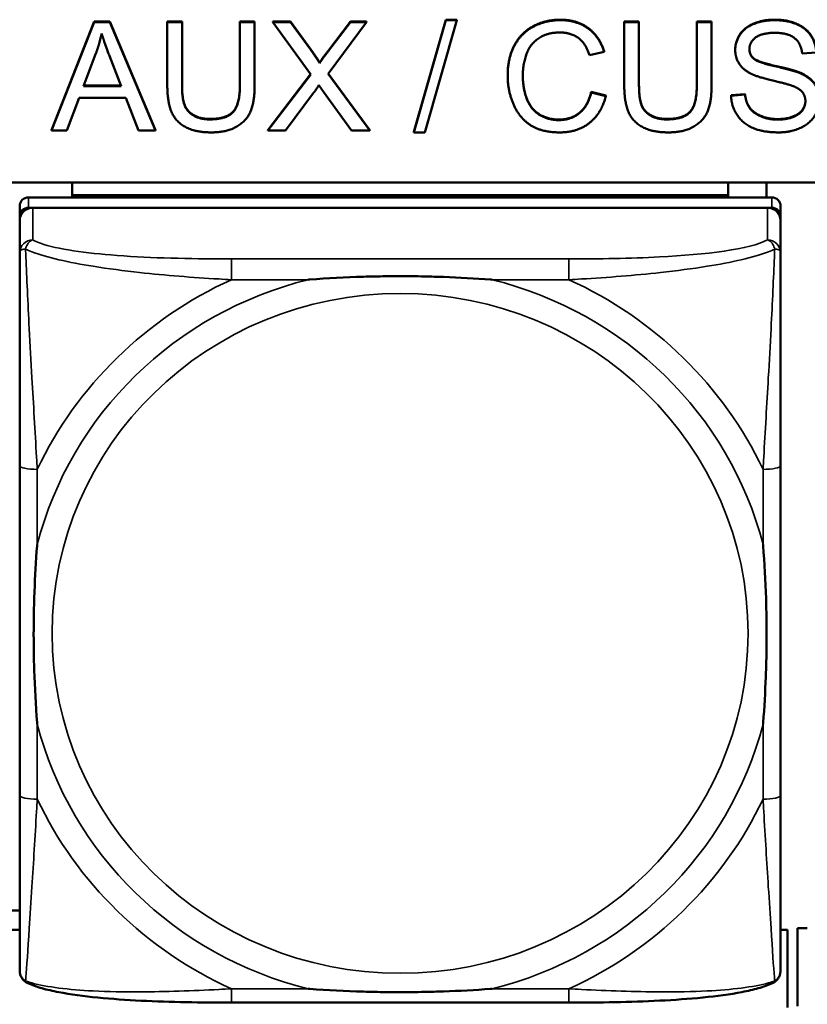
# Model space of a CAD drawing. Header units: inches. Extents: x 3.3 to 58.3, y 0.8 to 38.3.
# Tile 85 of 162: x 27.1 to 27.8, y 17.9 to 18.8. Entities that reach past the tile are written whole.
import ezdxf

# ---------------------------------------------------------------- set-up
doc = ezdxf.new("R2010")
doc.units = ezdxf.units.IN
doc.header["$MEASUREMENT"] = 0
doc.layers.add('Visible (ANSI)', color=7, linetype='Continuous', lineweight=50)
doc.layers.add('Visible Narrow (ANSI)', color=7, linetype='Continuous', lineweight=35)

msp = doc.modelspace()

# ---------------------------------------------------------------- linework, layer by layer
at = {"layer": 'Visible (ANSI)'}
for p, q in [((27.12686, 18.70467), (27.16528, 18.80238)), ((27.12686, 18.70424), (27.16528, 18.80195)), ((27.16528, 18.80238), (27.17961, 18.80238)), ((27.16528, 18.80238), (27.16528, 18.80195)), ((27.16528, 18.80195), (27.17961, 18.80195)), ((27.17961, 18.80238), (27.17961, 18.80195)), ((27.17961, 18.80238), (27.22046, 18.70467)), ((27.17961, 18.80195), (27.22046, 18.70424)), ((27.23121, 18.80238), (27.23121, 18.80195)), ((27.23121, 18.80238), (27.24447, 18.80238)), ((27.23121, 18.7455), (27.23121, 18.80195)), ((27.23121, 18.80195), (27.24447, 18.80195)), ((27.24447, 18.80238), (27.24447, 18.80195)), ((27.24447, 18.80195), (27.24447, 18.74558)), ((27.2966, 18.80238), (27.2966, 18.80195)), ((27.2966, 18.80238), (27.30986, 18.80238)), ((27.2966, 18.74558), (27.2966, 18.80195)), ((27.2966, 18.80195), (27.30986, 18.80195)), ((27.30986, 18.80238), (27.30986, 18.80195)), ((27.30986, 18.80195), (27.30986, 18.7455)), ((27.32633, 18.80238), (27.32633, 18.80195)), ((27.32633, 18.80238), (27.34203, 18.80238)), ((27.3604, 18.75488), (27.32633, 18.80195)), ((27.32633, 18.80195), (27.34203, 18.80195)), ((27.34203, 18.80238), (27.34203, 18.80195)), ((27.34203, 18.80238), (27.36032, 18.77735)), ((27.34203, 18.80195), (27.36032, 18.77693)), ((27.4107, 18.80195), (27.37602, 18.75548)), ((27.37633, 18.77639), (27.3963, 18.80238)), ((27.37633, 18.77596), (27.3963, 18.80195)), ((27.3963, 18.80238), (27.3963, 18.80195)), ((27.3963, 18.80238), (27.4107, 18.80238)), ((27.3963, 18.80195), (27.4107, 18.80195)), ((27.4107, 18.80238), (27.4107, 18.80195)), ((27.45316, 18.70303), (27.48212, 18.80402)), ((27.45316, 18.7026), (27.48212, 18.80359)), ((27.49203, 18.80359), (27.46307, 18.7026)), ((27.48212, 18.80402), (27.49203, 18.80402)), ((27.48212, 18.80402), (27.48212, 18.80359)), ((27.48212, 18.80359), (27.49203, 18.80359)), ((27.49203, 18.80402), (27.49203, 18.80359)), ((27.64264, 18.80238), (27.64264, 18.80195)), ((27.64264, 18.80238), (27.6559, 18.80238)), ((27.64264, 18.7455), (27.64264, 18.80195)), ((27.64264, 18.80195), (27.6559, 18.80195)), ((27.6559, 18.80238), (27.6559, 18.80195)), ((27.6559, 18.80195), (27.6559, 18.74558)), ((27.70804, 18.80238), (27.70804, 18.80195)), ((27.70804, 18.80238), (27.7213, 18.80238)), ((27.70804, 18.74558), (27.70804, 18.80195)), ((27.70804, 18.80195), (27.7213, 18.80195)), ((27.7213, 18.80238), (27.7213, 18.80195)), ((27.7213, 18.80195), (27.7213, 18.7455)), ((27.15567, 18.74431), (27.16672, 18.77298)), ((27.17915, 18.77142), (27.18967, 18.74431)), ((27.37633, 18.77639), (27.37633, 18.77596)), ((27.62442, 18.77522), (27.61139, 18.77216)), ((27.62442, 18.77564), (27.62442, 18.77522)), ((27.74256, 18.77713), (27.74256, 18.7767)), ((27.81551, 18.77447), (27.80285, 18.7735)), ((27.36833, 18.76536), (27.36833, 18.76494)), ((27.75918, 18.76931), (27.75918, 18.76889)), ((27.32176, 18.70467), (27.36024, 18.7551)), ((27.32176, 18.70424), (27.3604, 18.75488)), ((27.37602, 18.75548), (27.41345, 18.70424)), ((27.37618, 18.75569), (27.41345, 18.70467)), ((27.53769, 18.75427), (27.53769, 18.75384)), ((27.18967, 18.74431), (27.15567, 18.74431)), ((27.15584, 18.74473), (27.1895, 18.74473)), ((27.36299, 18.73813), (27.33769, 18.70424)), ((27.39721, 18.70424), (27.37191, 18.7391)), ((27.61284, 18.739), (27.61284, 18.73857)), ((27.61284, 18.739), (27.6261, 18.73572)), ((27.61284, 18.73857), (27.6261, 18.7353)), ((27.6261, 18.73572), (27.6261, 18.7353)), ((27.73883, 18.7361), (27.75133, 18.73714)), ((27.73883, 18.73567), (27.75133, 18.73671)), ((27.73883, 18.7361), (27.73883, 18.73567)), ((27.75133, 18.73714), (27.75133, 18.73671)), ((27.15186, 18.73381), (27.14089, 18.70424)), ((27.19378, 18.73381), (27.15186, 18.73381)), ((27.20537, 18.70424), (27.19378, 18.73381)), ((27.12686, 18.70467), (27.12686, 18.70424)), ((27.14089, 18.70424), (27.12686, 18.70424)), ((27.22046, 18.70424), (27.20537, 18.70424)), ((27.22046, 18.70467), (27.22046, 18.70424)), ((27.32176, 18.70467), (27.32176, 18.70424)), ((27.33769, 18.70424), (27.32176, 18.70424)), ((27.41345, 18.70424), (27.39721, 18.70424)), ((27.41345, 18.70467), (27.41345, 18.70424)), ((27.45316, 18.70303), (27.45316, 18.7026)), ((27.46307, 18.7026), (27.45316, 18.7026)), ((22.08707, 18.65753), (33.5021, 18.65753)), ((27.14558, 18.64615), (27.14558, 18.65753)), ((27.73613, 18.65753), (27.73613, 18.64615)), ((27.77058, 18.644), (27.77058, 18.65753)), ((27.7755, 18.644), (27.10621, 18.644)), ((27.14558, 18.64615), (27.73613, 18.64615)), ((27.14558, 18.64611), (27.14558, 18.64615)), ((27.14558, 18.64611), (27.37196, 18.64611)), ((27.14558, 18.64611), (27.14558, 18.644)), ((27.37196, 18.644), (27.37196, 18.64611)), ((27.50975, 18.64611), (27.73613, 18.64611)), ((27.50975, 18.64611), (27.50975, 18.644)), ((27.73613, 18.64615), (27.73613, 18.64611)), ((27.73613, 18.64611), (27.73613, 18.644)), ((27.09833, 18.63631), (27.09833, 18.62709)), ((27.10621, 18.63479), (27.7755, 18.63479)), ((27.77156, 18.63479), (27.11015, 18.63479)), ((27.78337, 18.62709), (27.78337, 18.63631)), ((27.09833, 17.97314), (27.09833, 18.62709)), ((27.09834, 18.62325), (27.09834, 18.5942)), ((27.78337, 18.62709), (27.78337, 18.62325)), ((27.78337, 18.5942), (27.78337, 18.62325)), ((27.09834, 18.40251), (27.09834, 18.10555)), ((27.78337, 18.10555), (27.78337, 18.40251)), ((27.09833, 18.00186), (27.07337, 18.00186)), ((27.09833, 17.98455), (27.08848, 17.98455)), ((27.78948, 17.98455), (27.78337, 17.98455)), ((27.78948, 17.91452), (27.78948, 17.98455)), ((27.80745, 17.9859), (27.7986, 17.9859)), ((27.7986, 17.91587), (27.7986, 17.9859)), ((27.59282, 17.919), (27.2889, 17.919))]:
    msp.add_line(p, q, dxfattribs=at)
for centre, major_axis, start_param, end_param in [((27.10621, 18.63631), (-0.00787, 0), 4.712389, 6.283185), ((27.7755, 18.63631), (0.00787, 0), 0, 1.570796), ((27.10621, 18.62709), (-0.00787, 0), 4.712389, 6.283185), ((27.11015, 18.62325), (-0.01181, 0), 4.712389, 6.283185), ((27.77156, 18.62325), (0.01181, 0), 0, 1.570796), ((27.7755, 18.62709), (0.00787, 0), 0, 1.570796), ((27.10621, 17.97314), (-0.00787, 0), 0, 0.047273)]:
    msp.add_ellipse(centre, major_axis=major_axis, ratio=0.977083, start_param=start_param, end_param=end_param, dxfattribs=at)
for points in [[(27.53769, 18.75427), (27.53769, 18.76953), (27.54965, 18.79232), (27.57168, 18.80409), (27.58494, 18.80409)], [(27.53769, 18.75384), (27.53769, 18.76911), (27.54965, 18.7919), (27.57168, 18.80366), (27.58494, 18.80366)], [(27.58494, 18.80409), (27.59996, 18.80409), (27.62038, 18.78912), (27.62442, 18.77564)], [(27.58494, 18.80366), (27.59996, 18.80366), (27.62038, 18.78869), (27.62442, 18.77522)], [(27.74256, 18.77713), (27.74256, 18.78458), (27.75118, 18.79739), (27.76772, 18.80409), (27.77785, 18.80409)], [(27.74256, 18.7767), (27.74256, 18.78415), (27.75118, 18.79696), (27.76772, 18.80366), (27.77785, 18.80366)], [(27.77785, 18.80409), (27.78898, 18.80409), (27.80598, 18.79709), (27.8152, 18.78346), (27.81551, 18.7749)], [(27.77785, 18.80366), (27.78898, 18.80366), (27.80598, 18.79666), (27.8152, 18.78303), (27.81551, 18.77447)], [(27.16672, 18.77298), (27.17015, 18.78229), (27.17214, 18.79167)], [(27.17214, 18.79167), (27.17442, 18.78378), (27.17915, 18.77142)], [(27.58464, 18.79257), (27.57313, 18.79257), (27.55758, 18.78177), (27.55133, 18.7636), (27.55133, 18.75392)], [(27.61139, 18.77216), (27.60788, 18.78281), (27.5947, 18.79257), (27.58464, 18.79257)], [(27.77839, 18.79227), (27.76634, 18.79227), (27.75529, 18.78363), (27.75529, 18.7776)], [(27.80285, 18.7735), (27.80186, 18.78281), (27.78997, 18.79227), (27.77839, 18.79227)], [(27.36032, 18.77735), (27.36604, 18.76961), (27.36833, 18.76536)], [(27.36032, 18.77693), (27.36604, 18.76918), (27.36833, 18.76494)], [(27.36833, 18.76536), (27.37168, 18.77058), (27.37633, 18.77639)], [(27.36833, 18.76494), (27.37168, 18.77015), (27.37633, 18.77596)], [(27.75674, 18.75548), (27.74958, 18.75913), (27.74256, 18.77), (27.74256, 18.7767)], [(27.75529, 18.77781), (27.75537, 18.77267), (27.75918, 18.76931)], [(27.75529, 18.7776), (27.75529, 18.77231), (27.75918, 18.76889)], [(27.75918, 18.76931), (27.76307, 18.76596), (27.79546, 18.75881), (27.80148, 18.75613)], [(27.75918, 18.76889), (27.76307, 18.76553), (27.79546, 18.75838), (27.80148, 18.7557)], [(27.58471, 18.7026), (27.56855, 18.7026), (27.54828, 18.71549), (27.53769, 18.73984), (27.53769, 18.75384)], [(27.55133, 18.75392), (27.55133, 18.74148), (27.5588, 18.72286), (27.57442, 18.7137), (27.58357, 18.7137)], [(27.79401, 18.74453), (27.78997, 18.7461), (27.7623, 18.75258), (27.75674, 18.75548)], [(27.80148, 18.75613), (27.81017, 18.75218), (27.81848, 18.74012), (27.81848, 18.7323)], [(27.80148, 18.7557), (27.81017, 18.75176), (27.81848, 18.73969), (27.81848, 18.73187)], [(27.27076, 18.7026), (27.25674, 18.7026), (27.23883, 18.71206), (27.23121, 18.73001), (27.23121, 18.7455)], [(27.24447, 18.746), (27.24447, 18.73334), (27.24927, 18.72128), (27.26108, 18.71472), (27.26962, 18.71472)], [(27.24447, 18.74558), (27.24447, 18.73291), (27.24927, 18.72085), (27.26108, 18.7143), (27.26962, 18.7143)], [(27.26962, 18.71472), (27.28418, 18.71472), (27.2966, 18.72768), (27.2966, 18.746)], [(27.26962, 18.7143), (27.28418, 18.7143), (27.2966, 18.72725), (27.2966, 18.74558)], [(27.30986, 18.7455), (27.30986, 18.73075), (27.30308, 18.71348), (27.28525, 18.7026), (27.27076, 18.7026)], [(27.36772, 18.74513), (27.36444, 18.74014), (27.36299, 18.73813)], [(27.37191, 18.7391), (27.36977, 18.74207), (27.36772, 18.74513)], [(27.6822, 18.7026), (27.66817, 18.7026), (27.65026, 18.71206), (27.64264, 18.73001), (27.64264, 18.7455)], [(27.6559, 18.746), (27.6559, 18.73334), (27.6607, 18.72128), (27.67252, 18.71472), (27.68105, 18.71472)], [(27.6559, 18.74558), (27.6559, 18.73291), (27.6607, 18.72085), (27.67252, 18.7143), (27.68105, 18.7143)], [(27.68105, 18.71472), (27.69561, 18.71472), (27.70804, 18.72768), (27.70804, 18.746)], [(27.68105, 18.7143), (27.69561, 18.7143), (27.70804, 18.72725), (27.70804, 18.74558)], [(27.7213, 18.7455), (27.7213, 18.73075), (27.71451, 18.71348), (27.69668, 18.7026), (27.6822, 18.7026)], [(27.80575, 18.73075), (27.80575, 18.73537), (27.80034, 18.74222), (27.79401, 18.74453)], [(27.58357, 18.71413), (27.5947, 18.71413), (27.61009, 18.72664), (27.61284, 18.739)], [(27.58357, 18.7137), (27.5947, 18.7137), (27.61009, 18.72621), (27.61284, 18.73857)], [(27.6261, 18.7353), (27.62191, 18.71936), (27.60034, 18.7026), (27.58471, 18.7026)], [(27.78151, 18.7026), (27.76787, 18.7026), (27.74958, 18.71035), (27.73913, 18.72584), (27.73883, 18.73567)], [(27.75133, 18.73714), (27.75224, 18.72977), (27.75872, 18.72038), (27.77236, 18.71457), (27.7809, 18.71457)], [(27.75133, 18.73671), (27.75224, 18.72934), (27.75872, 18.71996), (27.77236, 18.71415), (27.7809, 18.71415)], [(27.7809, 18.71415), (27.78845, 18.71415), (27.80011, 18.71854), (27.80575, 18.72621), (27.80575, 18.73075)], [(27.81848, 18.73187), (27.81848, 18.72405), (27.80933, 18.71027), (27.79218, 18.7026), (27.78151, 18.7026)]]:
    msp.add_open_spline(points, degree=2, dxfattribs=at)
for points, degree, knots in [([(27.55133, 18.75411), (27.55136, 18.74182), (27.5588, 18.72329), (27.57442, 18.71413), (27.58357, 18.71413)], 2, [0.009254, 0.009254, 0.009254, 1, 2, 3, 3, 3]), ([(27.7809, 18.71457), (27.78845, 18.71457), (27.80011, 18.71897), (27.80568, 18.72655), (27.80575, 18.73097)], 2, [0, 0, 0, 1, 2, 2.976949, 2.976949, 2.976949]), ([(27.09834, 18.5942), (27.09834, 18.57129), (27.09834, 18.52578), (27.09834, 18.48399), (27.09834, 18.45671), (27.09834, 18.42911), (27.09834, 18.40251)], 3, [-0.5252205, -0.5252205, -0.5252205, -0.5252205, -0.20743, -0.20743, -0.20743, 0, 0, 0, 0]), ([(27.78337, 18.40251), (27.78337, 18.406), (27.78337, 18.40951), (27.78337, 18.41304), (27.78337, 18.44562), (27.78337, 18.47935), (27.78337, 18.51208), (27.78337, 18.54064), (27.78337, 18.56942), (27.78337, 18.588), (27.78337, 18.59023), (27.78337, 18.5923), (27.78337, 18.5942)], 3, [0, 0, 0, 0, 0.0272471, 0.0272471, 0.0272471, 0.2790553, 0.2790553, 0.2790553, 0.4988354, 0.4988354, 0.4988354, 0.5252205, 0.5252205, 0.5252205, 0.5252205]), ([(27.35811, 18.56995), (27.35855, 18.56999), (27.35898, 18.57002), (27.37549, 18.57124), (27.39155, 18.57211), (27.41451, 18.57282), (27.4212, 18.57297), (27.43038, 18.57308), (27.43285, 18.5731), (27.43693, 18.57312), (27.43854, 18.57313), (27.44167, 18.57313), (27.44319, 18.57313), (27.44676, 18.57311), (27.44881, 18.5731), (27.45499, 18.57304), (27.45911, 18.57298), (27.46885, 18.57277), (27.47445, 18.57261), (27.49421, 18.57188), (27.50825, 18.57109), (27.52273, 18.57002), (27.52317, 18.56999), (27.52361, 18.56995)], 3, [-0.416114, -0.416114, -0.416114, -0.416114, -0.4127691, -0.4127691, -0.2896446, -0.2896446, -0.2388934, -0.2388934, -0.2201881, -0.2201881, -0.2080204, -0.2080204, -0.196499, -0.196499, -0.1809939, -0.1809939, -0.149741, -0.149741, -0.1073162, -0.1073162, 0, 0, 0.0033356, 0.0033356, 0.0033356, 0.0033356]), ([(27.11409, 18.16982), (27.11406, 18.17025), (27.11402, 18.17068), (27.11278, 18.18681), (27.11192, 18.20253), (27.11121, 18.22498), (27.11107, 18.23153), (27.11096, 18.2405), (27.11094, 18.24292), (27.11092, 18.24691), (27.11091, 18.24848), (27.11091, 18.25154), (27.11091, 18.25302), (27.11093, 18.25651), (27.11094, 18.25851), (27.111, 18.26455), (27.11106, 18.26858), (27.11126, 18.27808), (27.11142, 18.28354), (27.11214, 18.30283), (27.11293, 18.31653), (27.11402, 18.33067), (27.11406, 18.3311), (27.11409, 18.33153)], 3, [-0.416114, -0.416114, -0.416114, -0.416114, -0.4127691, -0.4127691, -0.2896446, -0.2896446, -0.2388934, -0.2388934, -0.2201881, -0.2201881, -0.2080204, -0.2080204, -0.196499, -0.196499, -0.1809939, -0.1809939, -0.149741, -0.149741, -0.1073162, -0.1073162, 0, 0, 0.0033356, 0.0033356, 0.0033356, 0.0033356]), ([(27.76763, 18.33153), (27.76766, 18.3311), (27.76769, 18.33067), (27.76894, 18.31455), (27.7698, 18.29888), (27.7705, 18.27648), (27.77065, 18.26994), (27.77076, 18.26098), (27.77078, 18.25857), (27.7708, 18.25458), (27.7708, 18.25301), (27.7708, 18.24995), (27.7708, 18.24847), (27.77079, 18.24498), (27.77078, 18.24298), (27.77072, 18.23694), (27.77066, 18.2329), (27.77045, 18.22338), (27.77029, 18.21791), (27.76957, 18.19857), (27.76878, 18.18483), (27.76769, 18.17068), (27.76766, 18.17025), (27.76763, 18.16982)], 3, [-0.416114, -0.416114, -0.416114, -0.416114, -0.4127691, -0.4127691, -0.2896446, -0.2896446, -0.2388934, -0.2388934, -0.2201881, -0.2201881, -0.2080204, -0.2080204, -0.196499, -0.196499, -0.1809939, -0.1809939, -0.149741, -0.149741, -0.1073162, -0.1073162, 0, 0, 0.0033356, 0.0033356, 0.0033356, 0.0033356]), ([(27.09834, 18.10555), (27.09834, 18.07895), (27.09834, 18.05212), (27.09834, 18.02755), (27.09834, 17.98991), (27.09834, 17.95413), (27.09834, 17.94795)], 3, [3.9382945, 3.9382945, 3.9382945, 3.9382945, 4.1457245, 4.1457245, 4.1457245, 4.463515, 4.463515, 4.463515, 4.463515]), ([(27.78337, 17.94795), (27.78337, 17.95413), (27.78337, 17.98991), (27.78337, 18.02755), (27.78337, 18.05212), (27.78337, 18.07895), (27.78337, 18.10555)], 3, [-0.5252205, -0.5252205, -0.5252205, -0.5252205, -0.20743, -0.20743, -0.20743, 0, 0, 0, 0]), ([(27.1056, 17.93645), (27.10478, 17.93684), (27.10394, 17.93734), (27.10234, 17.9386), (27.1016, 17.93935), (27.10032, 17.941), (27.0998, 17.9419), (27.09901, 17.94371), (27.09875, 17.94462), (27.09841, 17.94635), (27.09834, 17.94717), (27.09834, 17.94795)], 3, [0.0113303, 0.0113303, 0.0113303, 0.0113303, 0.0143189, 0.0143189, 0.01730751, 0.01730751, 0.02029611, 0.02029611, 0.02328471, 0.02328471, 0.02627331, 0.02627331, 0.02627331, 0.02627331]), ([(27.77611, 17.93645), (27.77694, 17.93684), (27.77778, 17.93734), (27.77937, 17.9386), (27.78012, 17.93935), (27.78139, 17.941), (27.78191, 17.9419), (27.7827, 17.94371), (27.78297, 17.94462), (27.78331, 17.94635), (27.78337, 17.94717), (27.78337, 17.94795)], 3, [0.0113303, 0.0113303, 0.0113303, 0.0113303, 0.0143189, 0.0143189, 0.01730751, 0.01730751, 0.02029611, 0.02029611, 0.02328471, 0.02328471, 0.02627331, 0.02627331, 0.02627331, 0.02627331]), ([(27.2889, 17.919), (27.2754, 17.919), (27.26173, 17.9191), (27.23448, 17.91962), (27.22092, 17.92004), (27.19432, 17.92137), (27.18131, 17.92227), (27.15611, 17.92477), (27.1441, 17.92636), (27.12812, 17.92941), (27.12305, 17.93056), (27.11374, 17.93318), (27.10953, 17.93462), (27.1056, 17.93645)], 3, [0, 0, 0, 0, 0.1022588, 0.1022588, 0.2045176, 0.2045176, 0.3067764, 0.3067764, 0.4090352, 0.4090352, 0.4601646, 0.4601646, 0.5112941, 0.5112941, 0.5112941, 0.5112941]), ([(27.52361, 17.9314), (27.52317, 17.93136), (27.52273, 17.93133), (27.50825, 17.93027), (27.49421, 17.92952), (27.47445, 17.92884), (27.46885, 17.92869), (27.45911, 17.9285), (27.45499, 17.92844), (27.44881, 17.92839), (27.44676, 17.92837), (27.44319, 17.92836), (27.44167, 17.92836), (27.43854, 17.92836), (27.43693, 17.92837), (27.43285, 17.92839), (27.43038, 17.92841), (27.4212, 17.92851), (27.41451, 17.92864), (27.39155, 17.92931), (27.37549, 17.93012), (27.35898, 17.93133), (27.35855, 17.93136), (27.35811, 17.9314)], 3, [-0.4149464, -0.4149464, -0.4149464, -0.4149464, -0.41162, -0.41162, -0.3046026, -0.3046026, -0.2622958, -0.2622958, -0.23113, -0.23113, -0.215668, -0.215668, -0.2041787, -0.2041787, -0.1920448, -0.1920448, -0.1733916, -0.1733916, -0.1227817, -0.1227817, 0, 0, 0.0033356, 0.0033356, 0.0033356, 0.0033356]), ([(27.77611, 17.93645), (27.77219, 17.93462), (27.76798, 17.93318), (27.75877, 17.93059), (27.75383, 17.92947), (27.73801, 17.92642), (27.72602, 17.92482), (27.70086, 17.9223), (27.68785, 17.9214), (27.66127, 17.92006), (27.6477, 17.91963), (27.62046, 17.9191), (27.60678, 17.919), (27.59313, 17.919), (27.59298, 17.919), (27.59282, 17.919)], 3, [-4.4495886, -4.4495886, -4.4495886, -4.4495886, -4.3984592, -4.3984592, -4.3485034, -4.3485034, -4.2462446, -4.2462446, -4.1439858, -4.1439858, -4.041727, -4.041727, -3.9394682, -3.9394682, -3.9382945, -3.9382945, -3.9382945, -3.9382945])]:
    msp.add_open_spline(points, degree=degree, knots=knots, dxfattribs=at)
at = {"layer": 'Visible Narrow (ANSI)'}
for p, q in [((27.58494, 18.80409), (27.58494, 18.80366)), ((27.77785, 18.80409), (27.77785, 18.80366)), ((27.36032, 18.77735), (27.36032, 18.77693)), ((27.80148, 18.75613), (27.80148, 18.7557)), ((27.26962, 18.71472), (27.26962, 18.7143)), ((27.58357, 18.71413), (27.58357, 18.7137)), ((27.68105, 18.71472), (27.68105, 18.7143)), ((27.7809, 18.71457), (27.7809, 18.71415)), ((27.10621, 18.63479), (27.10621, 18.644)), ((27.7755, 18.644), (27.7755, 18.63479)), ((27.11015, 18.60574), (27.11015, 18.63479)), ((27.77156, 18.63479), (27.77156, 18.60574)), ((27.2889, 18.58869), (27.2889, 18.56995)), ((27.59282, 18.58869), (27.2889, 18.58869)), ((27.59282, 18.58869), (27.59282, 18.56995)), ((27.2889, 18.56995), (27.35811, 18.56995)), ((27.52361, 18.56995), (27.59282, 18.56995)), ((27.11409, 18.33153), (27.11409, 18.39916)), ((27.76763, 18.39916), (27.76763, 18.33153)), ((27.11409, 18.1022), (27.11409, 18.16982)), ((27.76763, 18.16982), (27.76763, 18.1022)), ((27.2889, 17.9314), (27.2889, 17.919)), ((27.35811, 17.9314), (27.2889, 17.9314)), ((27.59282, 17.9314), (27.52361, 17.9314)), ((27.59282, 17.9314), (27.59282, 17.919))]:
    msp.add_line(p, q, dxfattribs=at)
for centre, major_axis, ratio, start_param, end_param in [((27.11015, 18.5942), (-0.01181, 0), 0.977083, 4.712389, 6.283185), ((27.77156, 18.5942), (0.01181, 0), 0.977083, 0, 1.570796), ((27.44086, 18.25068), (-0.33708, 0), 0.977083, 4.960405, 6.035169), ((27.44086, 18.25068), (-0.36037, 0), 0.977083, 5.147686, 5.847888), ((27.44086, 18.25068), (0.33708, 0), 0.977083, 0.248016, 1.32278), ((27.44086, 18.25068), (-0.36037, 0), 0.977083, 3.57689, 4.277092), ((27.11409, 18.40251), (-0.01575, 0), 0.21286, 0, 1.570796), ((27.76763, 18.40251), (0.01575, 0), 0.21286, 4.712389, 6.283185), ((27.44086, 18.25068), (-0.33708, 0), 0.977083, 0.248016, 1.32278), ((27.44086, 18.25068), (0.33708, 0), 0.977083, 4.960405, 6.035169), ((27.11409, 18.10555), (-0.01575, 0), 0.21286, 0, 1.570796), ((27.76763, 18.10555), (0.01575, 0), 0.21286, 4.712389, 6.283185), ((27.44086, 18.25068), (0.36037, 0), 0.977083, 3.57689, 4.277092), ((27.44086, 18.25068), (0.36037, 0), 0.977083, 5.147686, 5.847888)]:
    msp.add_ellipse(centre, major_axis=major_axis, ratio=ratio, start_param=start_param, end_param=end_param, dxfattribs=at)
msp.add_ellipse((27.44086, 18.25146), major_axis=(-0.31328, 0), ratio=0.977083, dxfattribs=at)
for points, knots in [([(27.10363, 18.59755), (27.1038, 18.5983), (27.10402, 18.59899), (27.10455, 18.60039), (27.10488, 18.60108), (27.1055, 18.6021), (27.10575, 18.60247), (27.10615, 18.60299), (27.10629, 18.60315), (27.10666, 18.60357), (27.10691, 18.60382), (27.10756, 18.60441), (27.108, 18.60473), (27.10898, 18.60531), (27.10954, 18.60556), (27.11015, 18.60574)], [-0.00012419, -0.00012419, -0.00012419, -0.00012419, 0.00449537, 0.00449537, 0.00977487, 0.00977487, 0.01307456, 0.01307456, 0.0147244, 0.0147244, 0.01736415, 0.01736415, 0.02158775, 0.02158775, 0.02627331, 0.02627331, 0.02627331, 0.02627331]), ([(27.2889, 18.58869), (27.28532, 18.58869), (27.28173, 18.5887), (27.27814, 18.58872), (27.24493, 18.58885), (27.21123, 18.58965), (27.18036, 18.59222), (27.15342, 18.59446), (27.12787, 18.59827), (27.11443, 18.60372), (27.11282, 18.60437), (27.11139, 18.60505), (27.11015, 18.60574)], [0, 0, 0, 0, 0.0272471, 0.0272471, 0.0272471, 0.2790553, 0.2790553, 0.2790553, 0.4988354, 0.4988354, 0.4988354, 0.5252205, 0.5252205, 0.5252205, 0.5252205]), ([(27.77156, 18.60574), (27.75668, 18.59738), (27.71507, 18.59251), (27.67443, 18.59044), (27.6479, 18.58908), (27.62004, 18.58869), (27.59282, 18.58869)], [-0.5252205, -0.5252205, -0.5252205, -0.5252205, -0.20743, -0.20743, -0.20743, 0, 0, 0, 0]), ([(27.77156, 18.60574), (27.77217, 18.60556), (27.77273, 18.60531), (27.77372, 18.60473), (27.77415, 18.60441), (27.77481, 18.60382), (27.77505, 18.60357), (27.77543, 18.60315), (27.77556, 18.60299), (27.77597, 18.60247), (27.77622, 18.6021), (27.77683, 18.60108), (27.77716, 18.60039), (27.7777, 18.59899), (27.77791, 18.5983), (27.77809, 18.59755)], [-0.02627331, -0.02627331, -0.02627331, -0.02627331, -0.02158775, -0.02158775, -0.01736415, -0.01736415, -0.0147244, -0.0147244, -0.01307456, -0.01307456, -0.00977487, -0.00977487, -0.00449537, -0.00449537, 0.00012419, 0.00012419, 0.00012419, 0.00012419]), ([(27.09834, 18.5942), (27.09834, 18.59462), (27.09841, 18.59498), (27.09866, 18.5956), (27.09882, 18.59587), (27.09915, 18.59624), (27.0993, 18.59638), (27.09956, 18.59658), (27.09966, 18.59665), (27.1, 18.59685), (27.10025, 18.59697), (27.10096, 18.59724), (27.10146, 18.59736), (27.1025, 18.59751), (27.10304, 18.59755), (27.10363, 18.59755)], [-0.02627331, -0.02627331, -0.02627331, -0.02627331, -0.02158775, -0.02158775, -0.01736415, -0.01736415, -0.0147244, -0.0147244, -0.01307456, -0.01307456, -0.00977487, -0.00977487, -0.00449537, -0.00449537, 0.00012419, 0.00012419, 0.00012419, 0.00012419]), ([(27.11409, 18.39916), (27.11389, 18.40282), (27.11368, 18.40651), (27.11216, 18.43337), (27.11073, 18.45748), (27.10852, 18.49645), (27.1077, 18.51121), (27.10571, 18.54937), (27.10462, 18.57238), (27.10381, 18.59267), (27.10371, 18.59517), (27.10363, 18.59755)], [0, 0, 0, 0, 0.0278591, 0.0278591, 0.201273, 0.201273, 0.3066357, 0.3066357, 0.475216, 0.475216, 0.5007189, 0.5007189, 0.5007189, 0.5007189]), ([(27.10363, 18.59755), (27.10532, 18.59675), (27.10716, 18.59594), (27.12259, 18.58993), (27.14271, 18.58552), (27.17794, 18.57984), (27.192, 18.57802), (27.22984, 18.57386), (27.25402, 18.57198), (27.28137, 18.57036), (27.28515, 18.57015), (27.2889, 18.56995)], [-0.5007189, -0.5007189, -0.5007189, -0.5007189, -0.475216, -0.475216, -0.3066357, -0.3066357, -0.201273, -0.201273, -0.0278591, -0.0278591, 0, 0, 0, 0]), ([(27.59282, 18.56995), (27.59657, 18.57015), (27.60034, 18.57036), (27.6277, 18.57198), (27.65188, 18.57386), (27.68972, 18.57802), (27.70377, 18.57984), (27.73901, 18.58552), (27.75913, 18.58993), (27.77456, 18.59594), (27.77639, 18.59675), (27.77809, 18.59755)], [0, 0, 0, 0, 0.0278591, 0.0278591, 0.201273, 0.201273, 0.3066357, 0.3066357, 0.475216, 0.475216, 0.5007189, 0.5007189, 0.5007189, 0.5007189]), ([(27.77809, 18.59755), (27.778, 18.59517), (27.77791, 18.59267), (27.7771, 18.57238), (27.77601, 18.54937), (27.77401, 18.51121), (27.7732, 18.49645), (27.77099, 18.45748), (27.76956, 18.43337), (27.76804, 18.40651), (27.76783, 18.40282), (27.76763, 18.39916)], [-0.5007189, -0.5007189, -0.5007189, -0.5007189, -0.475216, -0.475216, -0.3066357, -0.3066357, -0.201273, -0.201273, -0.0278591, -0.0278591, 0, 0, 0, 0]), ([(27.77809, 18.59755), (27.77868, 18.59755), (27.77921, 18.59751), (27.78026, 18.59736), (27.78076, 18.59724), (27.78147, 18.59697), (27.78172, 18.59685), (27.78205, 18.59665), (27.78216, 18.59658), (27.78242, 18.59638), (27.78256, 18.59624), (27.7829, 18.59587), (27.78306, 18.5956), (27.7833, 18.59498), (27.78337, 18.59462), (27.78337, 18.5942)], [-0.00012419, -0.00012419, -0.00012419, -0.00012419, 0.00449537, 0.00449537, 0.00977487, 0.00977487, 0.01307456, 0.01307456, 0.0147244, 0.0147244, 0.01736415, 0.01736415, 0.02158775, 0.02158775, 0.02627331, 0.02627331, 0.02627331, 0.02627331]), ([(27.10363, 17.93855), (27.10371, 17.93948), (27.10381, 17.94056), (27.10462, 17.95043), (27.10571, 17.96674), (27.1077, 17.99743), (27.10852, 18.01013), (27.11073, 18.04511), (27.11216, 18.06825), (27.11368, 18.09485), (27.11389, 18.09853), (27.11409, 18.1022)], [-4.4390134, -4.4390134, -4.4390134, -4.4390134, -4.4135105, -4.4135105, -4.2449302, -4.2449302, -4.1395675, -4.1395675, -3.9661536, -3.9661536, -3.9382945, -3.9382945, -3.9382945, -3.9382945]), ([(27.76763, 18.1022), (27.76783, 18.09853), (27.76804, 18.09485), (27.76956, 18.06825), (27.77099, 18.04511), (27.7732, 18.01013), (27.77401, 17.99743), (27.77601, 17.96674), (27.7771, 17.95043), (27.77791, 17.94056), (27.778, 17.93948), (27.77809, 17.93855)], [0, 0, 0, 0, 0.0278591, 0.0278591, 0.201273, 0.201273, 0.3066357, 0.3066357, 0.475216, 0.475216, 0.5007189, 0.5007189, 0.5007189, 0.5007189]), ([(27.10363, 17.93855), (27.10304, 17.93889), (27.1025, 17.93927), (27.10146, 17.94017), (27.10096, 17.94069), (27.10025, 17.94162), (27.1, 17.94199), (27.09966, 17.94258), (27.09956, 17.94278), (27.0993, 17.94331), (27.09915, 17.94364), (27.09882, 17.94455), (27.09866, 17.94514), (27.09841, 17.94645), (27.09834, 17.94717), (27.09834, 17.94795)], [-0.00012419, -0.00012419, -0.00012419, -0.00012419, 0.00449537, 0.00449537, 0.00977487, 0.00977487, 0.01307456, 0.01307456, 0.0147244, 0.0147244, 0.01736415, 0.01736415, 0.02158775, 0.02158775, 0.02627331, 0.02627331, 0.02627331, 0.02627331]), ([(27.78337, 17.94795), (27.78337, 17.94717), (27.7833, 17.94645), (27.78306, 17.94514), (27.7829, 17.94455), (27.78256, 17.94364), (27.78242, 17.94331), (27.78216, 17.94278), (27.78205, 17.94258), (27.78172, 17.94199), (27.78147, 17.94162), (27.78076, 17.94069), (27.78026, 17.94017), (27.77921, 17.93927), (27.77868, 17.93889), (27.77809, 17.93855)], [-0.02627331, -0.02627331, -0.02627331, -0.02627331, -0.02158775, -0.02158775, -0.01736415, -0.01736415, -0.0147244, -0.0147244, -0.01307456, -0.01307456, -0.00977487, -0.00977487, -0.00449537, -0.00449537, 0.00012419, 0.00012419, 0.00012419, 0.00012419]), ([(27.1056, 17.93645), (27.10549, 17.9365), (27.10537, 17.93657), (27.10488, 17.93685), (27.10455, 17.93714), (27.10402, 17.93779), (27.1038, 17.93814), (27.10363, 17.93855)], [-0.0113303, -0.0113303, -0.0113303, -0.0113303, -0.00977487, -0.00977487, -0.00449537, -0.00449537, 0.00012419, 0.00012419, 0.00012419, 0.00012419]), ([(27.2889, 17.9314), (27.28515, 17.9312), (27.28137, 17.931), (27.25402, 17.92964), (27.22984, 17.92873), (27.192, 17.92857), (27.17794, 17.9288), (27.14271, 17.93058), (27.12259, 17.93287), (27.10716, 17.93729), (27.10532, 17.93791), (27.10363, 17.93855)], [0, 0, 0, 0, 0.0278591, 0.0278591, 0.201273, 0.201273, 0.3066357, 0.3066357, 0.475216, 0.475216, 0.5007189, 0.5007189, 0.5007189, 0.5007189]), ([(27.77809, 17.93855), (27.77639, 17.93791), (27.77456, 17.93729), (27.75913, 17.93287), (27.73901, 17.93058), (27.70377, 17.9288), (27.68972, 17.92857), (27.65188, 17.92873), (27.6277, 17.92964), (27.60034, 17.931), (27.59657, 17.9312), (27.59282, 17.9314)], [-4.4390134, -4.4390134, -4.4390134, -4.4390134, -4.4135105, -4.4135105, -4.2449302, -4.2449302, -4.1395675, -4.1395675, -3.9661536, -3.9661536, -3.9382945, -3.9382945, -3.9382945, -3.9382945]), ([(27.77809, 17.93855), (27.77791, 17.93814), (27.7777, 17.93779), (27.77716, 17.93714), (27.77683, 17.93685), (27.77635, 17.93657), (27.77623, 17.9365), (27.77611, 17.93645)], [-0.00012419, -0.00012419, -0.00012419, -0.00012419, 0.00449537, 0.00449537, 0.00977487, 0.00977487, 0.0113303, 0.0113303, 0.0113303, 0.0113303])]:
    msp.add_open_spline(points, degree=3, knots=knots, dxfattribs=at)

doc.saveas('drawing.dxf')
